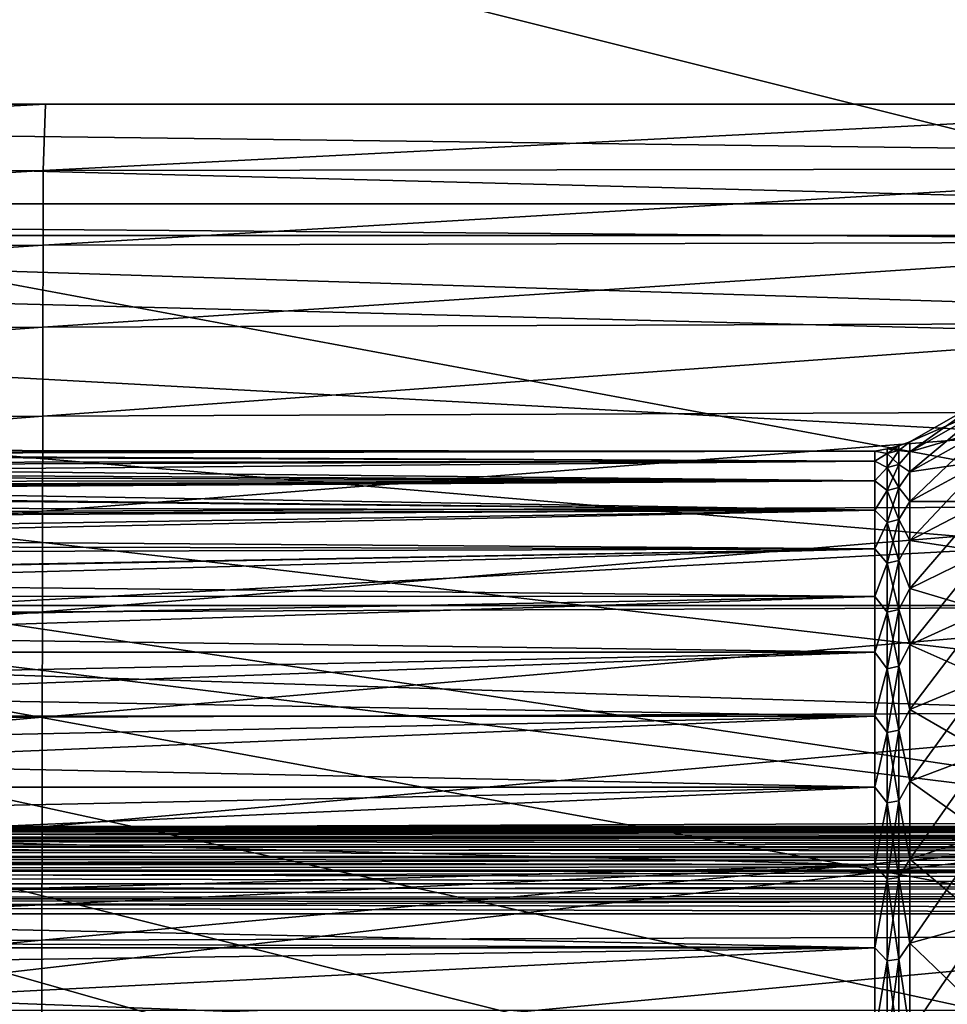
# Model space of a CAD drawing. Header units: metres. Extents: x -258 to 72, y -72 to 102.
# Tile 82 of 256: x -47 to -36, y 5 to 16. Entities that reach past the tile are written whole.
import ezdxf

# ---------------------------------------------------------------- set-up
doc = ezdxf.new("R2010")
doc.units = ezdxf.units.M
doc.layers.add('solid_FREESTAND_ASM_SW0005', color=7, linetype='CONTINUOUS')

msp = doc.modelspace()

# ---------------------------------------------------------------- linework, layer by layer
at = {"layer": 'solid_FREESTAND_ASM_SW0005'}
for points in [[(71.163025, 13.859069, -887), (-71.163025, 13.859081, -887), (-70.128845, 18.390072, -887)], [(71.163025, 13.859069, -887), (-70.128845, 18.390072, -887), (70.128853, 18.390057, -887)], [(-49.693642, 18.056383, -872.564453), (-50.644699, 13.599597, -872.55304), (-31.274681, 13.446156, -872.155212)], [(-49.693642, 18.056383, -872.564453), (-31.274681, 13.446156, -872.155212), (-30.374804, 16.717783, -872.166016)], [(-76.866859, 13.5, 45.799999), (-18.621225, 13.5, 45.799999), (-76.274048, 15, 44.299999)], [(-76.274048, 15, 44.299999), (-18.621225, 13.5, 45.799999), (-18.039364, 14.268193, 45.031807)], [(-76.274048, 15, 44.299999), (-18.039364, 14.268193, 45.031807), (-17.435596, 15, 44.299999)], [(-76.274048, 15, 44.299999), (-17.435596, 15, 44.299999), (-76.024246, 15, 27.070917)], [(-61.304512, 15, 26.952404), (-76.024246, 15, 27.070917), (-17.435596, 15, 44.299999)], [(-48.464703, 15, 26.838837), (-46.728996, 15, 26.822708), (-61.41959, 14.217963, 25.965853)], [(-61.41959, 14.217963, 25.965853), (-46.728996, 15, 26.822708), (-46.753948, 14.240865, 25.768312)], [(-48.464703, 15, 26.838837), (-61.304512, 15, 26.952404), (-17.435596, 15, 44.299999)], [(-46.728996, 15, 26.822708), (-48.464703, 15, 26.838837), (-17.435596, 15, 44.299999)], [(-46.753948, 14.240865, 25.768312), (-46.728996, 15, 26.822708), (-31.977617, 15, 26.67816)], [(-46.753948, 14.240865, 25.768312), (-31.977617, 15, 26.67816), (-32.088306, 14.261658, 25.557634)], [(-31.977617, 15, 26.67816), (-46.728996, 15, 26.822708), (-17.435596, 15, 44.299999)], [(-61.421856, 13.348899, 25.006723), (-46.753948, 14.240865, 25.768312), (-46.756165, 13.388936, 24.743816)], [(-61.421856, 13.348899, 25.006723), (-61.41959, 14.217963, 25.965853), (-46.753948, 14.240865, 25.768312)], [(-46.756165, 13.388936, 24.743816), (-32.088306, 14.261658, 25.557634), (-32.090473, 13.426138, 24.469397)], [(-46.756165, 13.388936, 24.743816), (-46.753948, 14.240865, 25.768312), (-32.088306, 14.261658, 25.557634)], [(71.904762, 9.271173, -887), (-71.904762, 9.271183, -887), (-71.163025, 13.859081, -887)], [(71.904762, 9.271173, -887), (-71.163025, 13.859081, -887), (71.163025, 13.859069, -887)], [(-76.866859, 13.5, 45.799999), (-18.621225, -13.5, 45.799999), (-19.621469, -11.999912, 45.799999)], [(-76.866859, -13.5, 45.799999), (-18.621225, -13.5, 45.799999), (-76.866859, 13.5, 45.799999)], [(-76.866859, 13.5, 45.799999), (-19.621469, -11.999912, 45.799999), (-20.501156, -10.426056, 45.799999)], [(-76.866859, 13.5, 45.799999), (-20.501156, -10.426056, 45.799999), (-21.254854, -8.788127, 45.799999)], [(-76.866859, 13.5, 45.799999), (-21.254854, -8.788127, 45.799999), (-21.877932, -7.096202, 45.799999)], [(-76.866859, 13.5, 45.799999), (-21.877932, -7.096202, 45.799999), (-22.366564, -5.36067, 45.799999)], [(-76.866859, 13.5, 45.799999), (-22.366564, -5.36067, 45.799999), (-22.717751, -3.592184, 45.799999)], [(-76.866859, 13.5, 45.799999), (-22.717751, -3.592184, 45.799999), (-22.929329, -1.801623, 45.799999)], [(-76.866859, 13.5, 45.799999), (-22.929329, -1.801623, 45.799999), (-23, 0, 45.799999)], [(-76.866859, 13.5, 45.799999), (-23, 0, 45.799999), (-22.929329, 1.801623, 45.799999)], [(-76.866859, 13.5, 45.799999), (-22.929329, 1.801623, 45.799999), (-22.717751, 3.592184, 45.799999)], [(-76.866859, 13.5, 45.799999), (-22.717751, 3.592184, 45.799999), (-22.366564, 5.36067, 45.799999)], [(-76.866859, 13.5, 45.799999), (-22.366564, 5.36067, 45.799999), (-21.877932, 7.096202, 45.799999)], [(-76.866859, 13.5, 45.799999), (-21.877932, 7.096202, 45.799999), (-21.254854, 8.788127, 45.799999)], [(-76.866859, 13.5, 45.799999), (-21.254854, 8.788127, 45.799999), (-20.501156, 10.426056, 45.799999)], [(-76.866859, 13.5, 45.799999), (-20.501156, 10.426056, 45.799999), (-19.621469, 11.999912, 45.799999)], [(-76.866859, 13.5, 45.799999), (-19.621469, 11.999912, 45.799999), (-18.621225, 13.5, 45.799999)], [(-50.644699, 13.599597, -872.55304), (-51.326485, 9.093747, -872.5448), (-31.977926, 10.126695, -872.146729)], [(-50.644699, 13.599597, -872.55304), (-31.977926, 10.126695, -872.146729), (-31.274681, 13.446156, -872.155212)], [(-61.424057, 12.399302, 24.083675), (-46.756165, 13.388936, 24.743816), (-46.758331, 12.451563, 23.758286)], [(-61.424057, 12.399302, 24.083675), (-61.421856, 13.348899, 25.006723), (-46.756165, 13.388936, 24.743816)], [(-46.758331, 12.451563, 23.758286), (-32.090473, 13.426138, 24.469397), (-32.092606, 12.500488, 23.422962)], [(-46.758331, 12.451563, 23.758286), (-46.756165, 13.388936, 24.743816), (-32.090473, 13.426138, 24.469397)], [(-46.760429, 11.436275, 22.820803), (-32.092606, 12.500488, 23.422962), (-32.094681, 11.492691, 22.427898)], [(-46.760429, 11.436275, 22.820803), (-46.758331, 12.451563, 23.758286), (-32.092606, 12.500488, 23.422962)], [(-61.426174, 11.37623, 23.205299), (-46.758331, 12.451563, 23.758286), (-46.760429, 11.436275, 22.820803)], [(-61.426174, 11.37623, 23.205299), (-61.424057, 12.399302, 24.083675), (-46.758331, 12.451563, 23.758286)], [(-36.853588, 11.028519, 30.610493), (-36, 11.515652, 30.535841), (-36, 11.635047, 31.70993)], [(-36.853588, 11.142859, 31.734898), (-36, 11.635047, 31.70993), (-36, 11.635047, 32.890068)], [(-36.853588, 11.028519, 30.610493), (-36, 11.635047, 31.70993), (-36.853588, 11.142859, 31.734898)], [(-36.853588, 11.142859, 32.865101), (-36, 11.635047, 32.890068), (-36, 11.515652, 34.064159)], [(-36.853588, 11.142859, 31.734898), (-36, 11.635047, 32.890068), (-36.853588, 11.142859, 32.865101)], [(-46.76244, 10.350601, 21.940447), (-32.094681, 11.492691, 22.427898), (-32.096684, 10.410732, 21.493771)], [(-46.76244, 10.350601, 21.940447), (-46.760429, 11.436275, 22.820803), (-32.094681, 11.492691, 22.427898)], [(-36.853588, 10.80101, 29.503424), (-36, 11.27809, 29.379868), (-36, 11.515652, 30.535841)], [(-36.853588, 10.80101, 29.503424), (-36, 11.515652, 30.535841), (-36.853588, 11.028519, 30.610493)], [(-36.853588, 11.028519, 33.989506), (-36, 11.515652, 34.064159), (-36, 11.27809, 35.220131)], [(-36.853588, 11.142859, 32.865101), (-36, 11.515652, 34.064159), (-36.853588, 11.028519, 33.989506)], [(-61.428196, 10.286742, 22.380178), (-46.760429, 11.436275, 22.820803), (-46.76244, 10.350601, 21.940447)], [(-61.428196, 10.286742, 22.380178), (-61.426174, 11.37623, 23.205299), (-46.760429, 11.436275, 22.820803)], [(-36.853588, 10.462668, 28.425053), (-36, 10.924805, 28.253872), (-36, 11.27809, 29.379868)], [(-36.853588, 10.462668, 28.425053), (-36, 11.27809, 29.379868), (-36.853588, 10.80101, 29.503424)], [(-36.853588, 10.801011, 35.096573), (-36, 11.27809, 35.220131), (-36, 10.924805, 36.346127)], [(-36.853588, 11.028519, 33.989506), (-36, 11.27809, 35.220131), (-36.853588, 10.801011, 35.096573)], [(-36.979843, 11.044852, 33.387821), (-36.853588, 11.142859, 32.865101), (-36.853588, 11.028519, 33.989506)], [(-36.979843, 11.098293, 32.299999), (-36.853588, 11.142859, 31.734898), (-36.853588, 11.142859, 32.865101)], [(-36.979843, 11.044852, 33.387821), (-36.979843, 11.098293, 32.299999), (-36.853588, 11.142859, 32.865101)], [(-36.979843, 11.044852, 31.212177), (-36.853588, 11.028519, 30.610493), (-36.853588, 11.142859, 31.734898)], [(-36.979843, 11.098293, 32.299999), (-36.979843, 11.044852, 31.212177), (-36.853588, 11.142859, 31.734898)], [(-37.25359, 11.035817, 31.740326), (-56.738377, 11.049458, 32.190498), (-56.720661, 10.997893, 31.228157)], [(-37.25359, 11.035817, 32.859673), (-56.72715, 11.017076, 33.152363), (-56.738377, 11.049458, 32.190498)], [(-37.25359, 11.035817, 31.740326), (-37.25359, 11.035817, 32.859673), (-56.738377, 11.049458, 32.190498)], [(-37.25359, 11.035817, 32.859673), (-37.25359, 10.922575, 33.973274), (-56.72715, 11.017076, 33.152363)], [(-37.25359, 10.922575, 30.626722), (-37.25359, 11.035817, 31.740326), (-56.720661, 10.997893, 31.228157)], [(-37.11467, 11.062154, 32.299999), (-37.25359, 11.035817, 32.859673), (-37.25359, 11.035817, 31.740326)], [(-37.11467, 11.062154, 32.299999), (-37.11467, 11.008886, 33.384281), (-37.25359, 11.035817, 32.859673)], [(-37.11467, 11.008886, 31.215719), (-37.11467, 11.062154, 32.299999), (-37.25359, 11.035817, 31.740326)], [(-37.11467, 11.008886, 33.384281), (-37.25359, 10.922575, 33.973274), (-37.25359, 11.035817, 32.859673)], [(-37.11467, 11.008886, 31.215719), (-37.25359, 11.035817, 31.740326), (-37.25359, 10.922575, 30.626722)], [(-36.979843, 11.098293, 32.299999), (-37.11467, 11.062154, 32.299999), (-37.11467, 11.008886, 31.215719)], [(-36.979843, 11.044852, 33.387821), (-37.11467, 11.062154, 32.299999), (-36.979843, 11.098293, 32.299999)], [(-36.979843, 11.098293, 32.299999), (-37.11467, 11.008886, 31.215719), (-36.979843, 11.044852, 31.212177)], [(-36.979843, 11.044852, 33.387821), (-37.11467, 11.008886, 33.384281), (-37.11467, 11.062154, 32.299999)], [(-36.979843, 10.885043, 34.465168), (-37.11467, 11.008886, 33.384281), (-36.979843, 11.044852, 33.387821)], [(-36.979843, 11.044852, 31.212177), (-37.11467, 11.008886, 31.215719), (-37.11467, 10.849598, 30.14188)], [(-36.979843, 11.044852, 31.212177), (-37.11467, 10.849598, 30.14188), (-36.979843, 10.885043, 30.13483)], [(-36.979843, 10.885043, 34.465168), (-36.979843, 11.044852, 33.387821), (-36.853588, 11.028519, 33.989506)], [(-36.979843, 11.044852, 31.212177), (-36.979843, 10.885043, 30.13483), (-36.853588, 11.028519, 30.610493)], [(-36.979843, 10.885043, 34.465168), (-36.853588, 11.028519, 33.989506), (-36.853588, 10.801011, 35.096573)], [(-36.979843, 10.885043, 30.13483), (-36.853588, 10.80101, 29.503424), (-36.853588, 11.028519, 30.610493)], [(-37.25359, 10.922575, 33.973274), (-56.689121, 10.898593, 34.122959), (-56.72715, 11.017076, 33.152363)], [(-37.25359, 10.922575, 30.626722), (-56.720661, 10.997893, 31.228157), (-56.677719, 10.859387, 30.256424)], [(-37.25359, 10.922575, 33.973274), (-37.25359, 10.697252, 35.06971), (-56.689121, 10.898593, 34.122959)], [(-37.25359, 10.922575, 30.626722), (-56.677719, 10.859387, 30.256424), (-56.650066, 10.756532, 29.770273)], [(-37.25359, 10.697252, 29.530289), (-37.25359, 10.922575, 30.626722), (-56.650066, 10.756532, 29.770273)], [(-37.11467, 11.008886, 33.384281), (-37.11467, 10.849598, 34.458118), (-37.25359, 10.922575, 33.973274)], [(-37.11467, 10.849598, 30.14188), (-37.11467, 11.008886, 31.215719), (-37.25359, 10.922575, 30.626722)], [(-37.11467, 10.849598, 34.458118), (-37.25359, 10.697252, 35.06971), (-37.25359, 10.922575, 33.973274)], [(-37.11467, 10.849598, 30.14188), (-37.25359, 10.922575, 30.626722), (-37.25359, 10.697252, 29.530289)], [(-36.979843, 10.885043, 34.465168), (-37.11467, 10.849598, 34.458118), (-37.11467, 11.008886, 33.384281)], [(-36.853588, 10.016966, 27.386442), (-36, 10.459414, 27.16939), (-36, 10.924805, 28.253872)], [(-36.853588, 10.016966, 27.386442), (-36, 10.924805, 28.253872), (-36.853588, 10.462668, 28.425053)], [(-36.853588, 10.462669, 36.174946), (-36, 10.924805, 36.346127), (-36, 10.459414, 37.430611)], [(-36.853588, 10.801011, 35.096573), (-36, 10.924805, 36.346127), (-36.853588, 10.462669, 36.174946)], [(-37.25359, 10.697252, 35.06971), (-56.662792, 10.805908, 34.60973), (-56.689121, 10.898593, 34.122959)], [(-37.25359, 10.697252, 35.06971), (-56.634342, 10.691004, 35.093731), (-56.662792, 10.805908, 34.60973)], [(-37.11467, 10.849598, 34.458118), (-37.11467, 10.585821, 35.511173), (-37.25359, 10.697252, 35.06971)], [(-37.11467, 10.585821, 29.088827), (-37.11467, 10.849598, 30.14188), (-37.25359, 10.697252, 29.530289)], [(-36.979843, 10.620405, 35.521664), (-37.11467, 10.849598, 34.458118), (-36.979843, 10.885043, 34.465168)], [(-36.979843, 10.885043, 30.13483), (-37.11467, 10.849598, 30.14188), (-37.11467, 10.585821, 29.088827)], [(-36.979843, 10.885043, 30.13483), (-37.11467, 10.585821, 29.088827), (-36.979843, 10.620405, 29.078335)], [(-36.979843, 10.620405, 35.521664), (-37.11467, 10.585821, 35.511173), (-37.11467, 10.849598, 34.458118)], [(-36.979843, 10.620405, 35.521664), (-36.979843, 10.885043, 34.465168), (-36.853588, 10.801011, 35.096573)], [(-36.979843, 10.885043, 30.13483), (-36.979843, 10.620405, 29.078335), (-36.853588, 10.80101, 29.503424)], [(-36.979843, 10.620405, 35.521664), (-36.853588, 10.801011, 35.096573), (-36.853588, 10.462669, 36.174946)], [(-36.979843, 10.620405, 29.078335), (-36.853588, 10.462668, 28.425053), (-36.853588, 10.80101, 29.503424)], [(-37.25359, 10.697252, 29.530289), (-56.650066, 10.756532, 29.770273), (-56.621338, 10.631201, 29.286684)], [(-37.25359, 10.697252, 35.06971), (-37.25359, 10.362162, 36.137722), (-56.634342, 10.691004, 35.093731)], [(-37.25359, 10.362162, 36.137722), (-56.606609, 10.555118, 35.569862), (-56.634342, 10.691004, 35.093731)], [(-37.25359, 10.697252, 29.530289), (-56.61898, 10.602894, 29.188547), (-56.623459, 10.573704, 29.09075)], [(-37.25359, 10.362161, 28.462276), (-37.25359, 10.697252, 29.530289), (-56.623459, 10.573704, 29.09075)], [(-37.25359, 10.697252, 29.530289), (-56.621338, 10.631201, 29.286684), (-56.61898, 10.602894, 29.188547)], [(-37.11467, 10.585821, 35.511173), (-37.25359, 10.362162, 36.137722), (-37.25359, 10.697252, 35.06971)], [(-37.11467, 10.585821, 29.088827), (-37.25359, 10.697252, 29.530289), (-37.25359, 10.362161, 28.462276)], [(-37.25359, 10.362161, 28.462276), (-56.623459, 10.573704, 29.09075), (-56.704021, 10.297727, 28.292591)], [(-37.11467, 10.585821, 35.511173), (-37.11467, 10.220098, 36.533302), (-37.25359, 10.362162, 36.137722)], [(-37.11467, 10.220098, 28.066696), (-37.11467, 10.585821, 29.088827), (-37.25359, 10.362161, 28.462276)], [(-36.979843, 10.253487, 36.547134), (-37.11467, 10.585821, 35.511173), (-36.979843, 10.620405, 35.521664)], [(-36.979843, 10.620405, 29.078335), (-37.11467, 10.585821, 29.088827), (-37.11467, 10.220098, 28.066696)], [(-36.979843, 10.620405, 29.078335), (-37.11467, 10.220098, 28.066696), (-36.979843, 10.253487, 28.052866)], [(-36.979843, 10.253487, 36.547134), (-37.11467, 10.220098, 36.533302), (-37.11467, 10.585821, 35.511173)], [(-36.979843, 10.253487, 36.547134), (-36.979843, 10.620405, 35.521664), (-36.853588, 10.462669, 36.174946)], [(-36.979843, 10.620405, 29.078335), (-36.979843, 10.253487, 28.052866), (-36.853588, 10.462668, 28.425053)], [(-37.25359, 10.362162, 36.137722), (-56.582977, 10.401425, 36.029995), (-56.606609, 10.555118, 35.569862)], [(-36.979843, 10.253487, 36.547134), (-36.853588, 10.462669, 36.174946), (-36.853588, 10.016967, 37.213554)], [(-36.979843, 10.253487, 28.052866), (-36.853588, 10.016966, 27.386442), (-36.853588, 10.462668, 28.425053)], [(-36.853588, 10.462669, 36.174946), (-36, 10.459414, 37.430611), (-36.853588, 10.016967, 37.213554)], [(-36.853588, 9.468476, 26.398252), (-36, 9.886707, 26.137571), (-36, 10.459414, 27.16939)], [(-36.853588, 9.468476, 26.398252), (-36, 10.459414, 27.16939), (-36.853588, 10.016966, 27.386442)], [(-36.853588, 10.016967, 37.213554), (-36, 10.459414, 37.430611), (-36, 9.886707, 38.462429)], [(-61.430099, 9.137897, 21.616903), (-46.76244, 10.350601, 21.940447), (-46.764347, 9.202071, 21.126307)], [(-61.430099, 9.137897, 21.616903), (-61.428196, 10.286742, 22.380178), (-46.76244, 10.350601, 21.940447)], [(-37.25359, 10.362161, 28.462276), (-56.715321, 10.26135, 28.200342), (-56.812607, 9.957194, 27.508677)], [(-37.25359, 9.92074, 27.433643), (-37.25359, 10.362161, 28.462276), (-56.812607, 9.957194, 27.508677)], [(-37.25359, 10.362161, 28.462276), (-56.704021, 10.297727, 28.292591), (-56.715321, 10.26135, 28.200342)], [(-37.25359, 10.362162, 36.137722), (-56.561249, 10.061789, 36.867592), (-56.582977, 10.401425, 36.029995)], [(-37.25359, 10.362162, 36.137722), (-37.25359, 9.920741, 37.166355), (-56.561249, 10.061789, 36.867592)], [(-46.764347, 9.202071, 21.126307), (-32.096684, 10.410732, 21.493771), (-32.098591, 9.262589, 20.63015)], [(-46.764347, 9.202071, 21.126307), (-46.76244, 10.350601, 21.940447), (-32.096684, 10.410732, 21.493771)], [(-37.11467, 10.220098, 36.533302), (-37.25359, 9.920741, 37.166355), (-37.25359, 10.362162, 36.137722)], [(-37.11467, 10.220098, 28.066696), (-37.25359, 10.362161, 28.462276), (-37.25359, 9.92074, 27.433643)], [(-36.979843, 9.787821, 37.5317), (-37.11467, 10.220098, 36.533302), (-36.979843, 10.253487, 36.547134)], [(-36.979843, 10.253487, 28.052866), (-37.11467, 10.220098, 28.066696), (-37.11467, 9.755949, 27.085337)], [(-36.979843, 10.253487, 28.052866), (-37.11467, 9.755949, 27.085337), (-36.979843, 9.787821, 27.0683)], [(-36.979843, 9.787821, 37.5317), (-36.979843, 10.253487, 36.547134), (-36.853588, 10.016967, 37.213554)], [(-36.979843, 10.253487, 28.052866), (-36.979843, 9.787821, 27.0683), (-36.853588, 10.016966, 27.386442)], [(-51.326485, 9.093747, -872.5448), (-32.482037, 6.77121, -872.140686), (-31.977926, 10.126695, -872.146729)], [(-37.11467, 10.220098, 36.533302), (-37.11467, 9.755949, 37.514664), (-37.25359, 9.920741, 37.166355)], [(-37.11467, 9.755949, 27.085337), (-37.11467, 10.220098, 28.066696), (-37.25359, 9.92074, 27.433643)], [(-36.979843, 9.787821, 37.5317), (-37.11467, 9.755949, 37.514664), (-37.11467, 10.220098, 36.533302)], [(-37.25359, 9.920741, 37.166355), (-56.561249, 9.574983, 37.815632), (-56.561249, 10.061789, 36.867592)], [(-36.979843, 9.787821, 37.5317), (-36.853588, 10.016967, 37.213554), (-36.853588, 9.468477, 38.201744)], [(-36.979843, 9.787821, 27.0683), (-36.853588, 9.468476, 26.398252), (-36.853588, 10.016966, 27.386442)], [(-36.853588, 10.016967, 37.213554), (-36, 9.886707, 38.462429), (-36.853588, 9.468477, 38.201744)], [(-37.25359, 9.92074, 27.433643), (-56.943954, 9.553181, 26.746691), (-57, 9.378947, 26.457239)], [(-37.25359, 9.377519, 26.454947), (-37.25359, 9.92074, 27.433643), (-57, 9.378947, 26.457239)], [(-37.25359, 9.92074, 27.433643), (-56.842972, 9.863822, 27.319286), (-56.943954, 9.553181, 26.746691)], [(-37.25359, 9.92074, 27.433643), (-56.812607, 9.957194, 27.508677), (-56.842972, 9.863822, 27.319286)], [(-37.25359, 9.920741, 37.166355), (-37.25359, 9.37752, 38.14505), (-56.561249, 9.574983, 37.815632)], [(-37.11467, 9.755949, 37.514664), (-37.25359, 9.37752, 38.14505), (-37.25359, 9.920741, 37.166355)], [(-37.11467, 9.755949, 27.085337), (-37.25359, 9.92074, 27.433643), (-37.25359, 9.377519, 26.454947)], [(-36.979843, 9.227894, 38.465881), (-37.11467, 9.755949, 37.514664), (-36.979843, 9.787821, 37.5317)], [(-36.979843, 9.787821, 27.0683), (-37.11467, 9.755949, 27.085337), (-37.11467, 9.197845, 26.154196)], [(-36.979843, 9.787821, 27.0683), (-37.11467, 9.197845, 26.154196), (-36.979843, 9.227894, 26.134119)], [(-36.979843, 9.227894, 38.465881), (-36.979843, 9.787821, 37.5317), (-36.853588, 9.468477, 38.201744)], [(-36.979843, 9.787821, 27.0683), (-36.979843, 9.227894, 26.134119), (-36.853588, 9.468476, 26.398252)], [(-36.853588, 8.822826, 25.470623), (-36, 9.212557, 25.168991), (-36, 9.886707, 26.137571)], [(-36.853588, 8.822826, 25.470623), (-36, 9.886707, 26.137571), (-36.853588, 9.468476, 26.398252)], [(-36.853588, 9.468477, 38.201744), (-36, 9.886707, 38.462429), (-36, 9.212557, 39.431007)], [(-37.11467, 9.755949, 37.514664), (-37.11467, 9.197845, 38.445805), (-37.25359, 9.37752, 38.14505)], [(-37.11467, 9.197845, 26.154196), (-37.11467, 9.755949, 27.085337), (-37.25359, 9.377519, 26.454947)], [(-36.979843, 9.227894, 38.465881), (-37.11467, 9.197845, 38.445805), (-37.11467, 9.755949, 37.514664)], [(-37.25359, 9.37752, 38.14505), (-56.561249, 8.9991, 38.712387), (-56.561249, 9.574983, 37.815632)], [(-36.979843, 9.227894, 38.465881), (-36.853588, 9.468477, 38.201744), (-36.853588, 8.822828, 39.129375)], [(-36.979843, 9.227894, 26.134119), (-36.853588, 8.822826, 25.470623), (-36.853588, 9.468476, 26.398252)], [(-36.853588, 9.468477, 38.201744), (-36, 9.212557, 39.431007), (-36.853588, 8.822828, 39.129375)], [(-37.25359, 9.377519, 26.454947), (-57, 9.378947, 26.457239), (-57, 8.73957, 25.538164)], [(-37.25359, 8.738071, 25.536228), (-37.25359, 9.377519, 26.454947), (-57, 8.73957, 25.538164)], [(-37.25359, 9.37752, 38.14505), (-37.25359, 8.738072, 39.06377), (-56.561249, 8.9991, 38.712387)], [(-37.11467, 9.197845, 38.445805), (-37.25359, 8.738072, 39.06377), (-37.25359, 9.37752, 38.14505)], [(-37.11467, 9.197845, 26.154196), (-37.25359, 9.377519, 26.454947), (-37.25359, 8.738071, 25.536228)], [(72.351036, 4.645118, -887), (-72.351036, 4.645123, -887), (-71.904762, 9.271183, -887)], [(72.351036, 4.645118, -887), (-71.904762, 9.271183, -887), (71.904762, 9.271173, -887)], [(-46.766125, 7.997925, 20.387774), (-32.098591, 9.262589, 20.63015), (-32.100376, 8.055878, 19.846952)], [(-46.766125, 7.997925, 20.387774), (-46.764347, 9.202071, 21.126307), (-32.098591, 9.262589, 20.63015)], [(-36.979843, 8.579097, 39.340683), (-37.11467, 9.197845, 38.445805), (-36.979843, 9.227894, 38.465881)], [(-36.979843, 9.227894, 26.134119), (-37.11467, 9.197845, 26.154196), (-37.11467, 8.551161, 25.282244)], [(-36.979843, 9.227894, 26.134119), (-37.11467, 8.551161, 25.282244), (-36.979843, 8.579097, 25.259317)], [(-36.979843, 8.579097, 39.340683), (-36.979843, 9.227894, 38.465881), (-36.853588, 8.822828, 39.129375)], [(-36.979843, 9.227894, 26.134119), (-36.979843, 8.579097, 25.259317), (-36.853588, 8.822826, 25.470623)], [(-61.431873, 7.936532, 20.924335), (-46.764347, 9.202071, 21.126307), (-46.766125, 7.997925, 20.387774)], [(-61.431873, 7.936532, 20.924335), (-61.430099, 9.137897, 21.616903), (-46.764347, 9.202071, 21.126307)], [(-37.11467, 9.197845, 38.445805), (-37.11467, 8.551161, 39.317757), (-37.25359, 8.738072, 39.06377)], [(-37.11467, 8.551161, 25.282244), (-37.11467, 9.197845, 26.154196), (-37.25359, 8.738071, 25.536228)], [(-36.979843, 8.579097, 39.340683), (-37.11467, 8.551161, 39.317757), (-37.11467, 9.197845, 38.445805)], [(-36.853588, 8.086643, 24.613071), (-36, 8.443857, 24.273558), (-36, 9.212557, 25.168991)], [(-36.853588, 8.086643, 24.613071), (-36, 9.212557, 25.168991), (-36.853588, 8.822826, 25.470623)], [(-36.853588, 8.822828, 39.129375), (-36, 9.212557, 39.431007), (-36, 8.443857, 40.326443)], [(-37.25359, 8.738072, 39.06377), (-56.561249, 8.3395, 39.5495), (-56.561249, 8.9991, 38.712387)], [(-51.326485, 9.093747, -872.5448), (-51.736538, 4.55509, -872.539917), (-32.482037, 6.77121, -872.140686)], [(-36.979843, 8.579097, 39.340683), (-36.853588, 8.822828, 39.129375), (-36.853588, 8.086644, 39.986927)], [(-36.979843, 8.579097, 25.259317), (-36.853588, 8.086643, 24.613071), (-36.853588, 8.822826, 25.470623)], [(-36.853588, 8.822828, 39.129375), (-36, 8.443857, 40.326443), (-36.853588, 8.086644, 39.986927)], [(-37.25359, 8.738071, 25.536228), (-57, 8.73957, 25.538164), (-57, 8.010458, 24.688492)], [(-37.25359, 8.00896, 24.686914), (-37.25359, 8.738071, 25.536228), (-57, 8.010458, 24.688492)], [(-37.25359, 8.738072, 39.06377), (-37.25359, 8.008962, 39.913082), (-56.561249, 8.3395, 39.5495)], [(-37.11467, 8.551161, 39.317757), (-37.25359, 8.008962, 39.913082), (-37.25359, 8.738072, 39.06377)], [(-37.11467, 8.551161, 25.282244), (-37.25359, 8.738071, 25.536228), (-37.25359, 8.00896, 24.686914)], [(-37.11467, 8.551161, 39.317757), (-37.11467, 7.822124, 40.122124), (-37.25359, 8.008962, 39.913082)], [(-37.11467, 7.822124, 24.477877), (-37.11467, 8.551161, 25.282244), (-37.25359, 8.00896, 24.686914)], [(-36.979843, 7.847679, 40.147678), (-37.11467, 8.551161, 39.317757), (-36.979843, 8.579097, 39.340683)], [(-36.979843, 8.579097, 25.259317), (-37.11467, 8.551161, 25.282244), (-37.11467, 7.822124, 24.477877)], [(-36.979843, 8.579097, 25.259317), (-37.11467, 7.822124, 24.477877), (-36.979843, 7.847679, 24.452322)], [(-36.979843, 7.847679, 40.147678), (-37.11467, 7.822124, 40.122124), (-37.11467, 8.551161, 39.317757)], [(-36.979843, 7.847679, 40.147678), (-36.979843, 8.579097, 39.340683), (-36.853588, 8.086644, 39.986927)], [(-36.979843, 8.579097, 25.259317), (-36.979843, 7.847679, 24.452322), (-36.853588, 8.086643, 24.613071)], [(-36.853588, 7.267479, 23.834398), (-36, 7.588509, 23.460485), (-36, 8.443857, 24.273558)], [(-36.853588, 7.267479, 23.834398), (-36, 8.443857, 24.273558), (-36.853588, 8.086643, 24.613071)], [(-36.853588, 8.086644, 39.986927), (-36, 8.443857, 40.326443), (-36, 7.588509, 41.139515)], [(-37.25359, 8.008962, 39.913082), (-56.561249, 7.602332, 40.319168), (-56.561249, 8.3395, 39.5495)], [(-61.433483, 6.689056, 20.311871), (-46.766125, 7.997925, 20.387774), (-46.767746, 6.744902, 19.734802)], [(-61.433483, 6.689056, 20.311871), (-61.431873, 7.936532, 20.924335), (-46.766125, 7.997925, 20.387774)], [(-37.25359, 8.00896, 24.686914), (-57, 8.010458, 24.688492), (-57, 7.199091, 23.916946)], [(-37.25359, 7.197666, 23.915722), (-37.25359, 8.00896, 24.686914), (-57, 7.199091, 23.916946)], [(-37.25359, 8.008962, 39.913082), (-37.25359, 7.197667, 40.684277), (-56.561249, 7.602332, 40.319168)], [(-46.767746, 6.744902, 19.734802), (-32.100376, 8.055878, 19.846952), (-32.102013, 6.797643, 19.154654)], [(-46.767746, 6.744902, 19.734802), (-46.766125, 7.997925, 20.387774), (-32.100376, 8.055878, 19.846952)], [(-37.11467, 7.822124, 40.122124), (-37.25359, 7.197667, 40.684277), (-37.25359, 8.008962, 39.913082)], [(-37.11467, 7.822124, 24.477877), (-37.25359, 8.00896, 24.686914), (-37.25359, 7.197666, 23.915722)], [(-36.979843, 7.847679, 40.147678), (-36.853588, 8.086644, 39.986927), (-36.853588, 7.267481, 40.765598)], [(-36.979843, 7.847679, 24.452322), (-36.853588, 7.267479, 23.834398), (-36.853588, 8.086643, 24.613071)], [(-36.853588, 8.086644, 39.986927), (-36, 7.588509, 41.139515), (-36.853588, 7.267481, 40.765598)], [(-37.11467, 7.822124, 40.122124), (-37.11467, 7.017756, 40.851162), (-37.25359, 7.197667, 40.684277)], [(-37.11467, 7.017756, 23.74884), (-37.11467, 7.822124, 24.477877), (-37.25359, 7.197666, 23.915722)], [(-36.979843, 7.040683, 40.879097), (-37.11467, 7.822124, 40.122124), (-36.979843, 7.847679, 40.147678)], [(-36.979843, 7.847679, 24.452322), (-37.11467, 7.822124, 24.477877), (-37.11467, 7.017756, 23.74884)], [(-36.979843, 7.847679, 24.452322), (-37.11467, 7.017756, 23.74884), (-36.979843, 7.040683, 23.720903)], [(-36.979843, 7.040683, 40.879097), (-37.11467, 7.017756, 40.851162), (-37.11467, 7.822124, 40.122124)], [(-36.979843, 7.040683, 40.879097), (-36.979843, 7.847679, 40.147678), (-36.853588, 7.267481, 40.765598)], [(-36.979843, 7.847679, 24.452322), (-36.979843, 7.040683, 23.720903), (-36.853588, 7.267479, 23.834398)], [(-37.25359, 7.197667, 40.684277), (-56.561249, 6.794464, 41.014229), (-56.561249, 7.602332, 40.319168)], [(-36.853588, 6.373742, 23.142595), (-36, 6.655289, 22.738115), (-36, 7.588509, 23.460485)], [(-36.853588, 6.373742, 23.142595), (-36, 7.588509, 23.460485), (-36.853588, 7.267479, 23.834398)], [(-36.853588, 7.267481, 40.765598), (-36, 7.588509, 41.139515), (-36, 6.655289, 41.861885)], [(-37.25359, 7.197666, 23.915722), (-57, 7.199091, 23.916946), (-57, 6.313822, 23.231474)], [(-36.979843, 7.040683, 40.879097), (-36.853588, 7.267481, 40.765598), (-36.853588, 6.373744, 41.457405)], [(-36.979843, 7.040683, 23.720903), (-36.853588, 6.373742, 23.142595), (-36.853588, 7.267479, 23.834398)], [(-36.853588, 7.267481, 40.765598), (-36, 6.655289, 41.861885), (-36.853588, 6.373744, 41.457405)], [(-37.25359, 6.312513, 23.230564), (-37.25359, 7.197666, 23.915722), (-57, 6.313822, 23.231474)], [(-37.25359, 7.197667, 40.684277), (-37.25359, 6.312515, 41.369434), (-56.561249, 6.794464, 41.014229)], [(-37.11467, 7.017756, 40.851162), (-37.25359, 6.312515, 41.369434), (-37.25359, 7.197667, 40.684277)], [(-37.11467, 7.017756, 23.74884), (-37.25359, 7.197666, 23.915722), (-37.25359, 6.312513, 23.230564)], [(-37.11467, 7.017756, 40.851162), (-37.11467, 6.145803, 41.497845), (-37.25359, 6.312515, 41.369434)], [(-37.11467, 6.145803, 23.102156), (-37.11467, 7.017756, 23.74884), (-37.25359, 6.312513, 23.230564)], [(-36.979843, 6.165882, 41.527893), (-37.11467, 7.017756, 40.851162), (-36.979843, 7.040683, 40.879097)], [(-36.979843, 7.040683, 23.720903), (-37.11467, 7.017756, 23.74884), (-37.11467, 6.145803, 23.102156)], [(-36.979843, 7.040683, 23.720903), (-37.11467, 6.145803, 23.102156), (-36.979843, 6.165882, 23.072105)], [(-36.979843, 6.165882, 41.527893), (-37.11467, 6.145803, 41.497845), (-37.11467, 7.017756, 40.851162)], [(-36.979843, 6.165882, 41.527893), (-36.979843, 7.040683, 40.879097), (-36.853588, 6.373744, 41.457405)], [(-36.979843, 7.040683, 23.720903), (-36.979843, 6.165882, 23.072105), (-36.853588, 6.373742, 23.142595)], [(-86.5, 6.75, 104.550003), (-24.43742, 6.75, 110.550003), (-24.43742, 6.75, 104.550003)], [(-86.5, 6.734808, 110.723648), (-24.43742, 6.734808, 110.723648), (-24.43742, 6.75, 110.550003)], [(-86.5, 6.75, 110.550003), (-86.5, 6.734808, 110.723648), (-24.43742, 6.75, 110.550003)], [(-86.5, 6.75, 104.550003), (-86.5, 6.75, 110.550003), (-24.43742, 6.75, 110.550003)], [(-24.441452, 6.747802, 104.483742), (-86.5, 6.75, 104.550003), (-24.43742, 6.75, 104.550003)], [(-24.441452, 6.747802, 104.483742), (-24.455061, 6.74064, 104.413498), (-86.5, 6.75, 104.550003)], [(-86.5, 6.734808, 104.37635), (-86.5, 6.75, 104.550003), (-24.455061, 6.74064, 104.413498)], [(-37.25359, 6.312515, 41.369434), (-56.585938, 6.332391, 41.355568), (-56.561249, 6.794464, 41.014229)], [(-51.736538, 4.55509, -872.539917), (-32.785225, 3.391637, -872.137024), (-32.482037, 6.77121, -872.140686)], [(-46.769188, 5.449687, 19.177399), (-32.102013, 6.797643, 19.154654), (-32.103474, 5.494873, 18.563774)], [(-46.769188, 5.449687, 19.177399), (-46.767746, 6.744902, 19.734802), (-32.102013, 6.797643, 19.154654)], [(-86.5, 6.734808, 104.37635), (-24.455061, 6.74064, 104.413498), (-24.47934, 6.727646, 104.339745)], [(-86.5, 6.689692, 110.892021), (-24.43742, 6.689633, 110.892181), (-24.43742, 6.734808, 110.723648)], [(-86.5, 6.734808, 110.723648), (-86.5, 6.689692, 110.892021), (-24.43742, 6.734808, 110.723648)], [(-86.5, 6.734808, 104.37635), (-24.47934, 6.727646, 104.339745), (-24.516048, 6.707818, 104.262619)], [(-86.5, 6.689692, 104.207977), (-86.5, 6.734808, 104.37635), (-24.516048, 6.707818, 104.262619)], [(-86.5, 6.689692, 104.207977), (-24.516048, 6.707818, 104.262619), (-24.56843, 6.679336, 104.180763)], [(-86.5, 6.689692, 110.892021), (-86.5, 6.616025, 111.050003), (-24.43742, 6.689633, 110.892181)], [(-86.5, 6.689692, 104.207977), (-24.56843, 6.679336, 104.180763), (-24.640717, 6.639074, 104.092239)], [(-86.5, 6.616025, 104.050003), (-86.5, 6.689692, 104.207977), (-24.640717, 6.639074, 104.092239)], [(-86.5, 6.616025, 111.050003), (-24.43742, 6.615851, 111.050301), (-24.43742, 6.689633, 110.892181)], [(-86.5, 6.616025, 104.050003), (-24.640717, 6.639074, 104.092239), (-24.685871, 6.613581, 104.045792)], [(-61.434902, 5.40183, 19.788969), (-46.767746, 6.744902, 19.734802), (-46.769188, 5.449687, 19.177399)], [(-61.434902, 5.40183, 19.788969), (-61.433483, 6.689056, 20.311871), (-46.767746, 6.744902, 19.734802)], [(-36.853588, 5.414601, 22.544758), (-36, 5.653763, 22.113859), (-36, 6.655289, 22.738115)], [(-36.853588, 5.414601, 22.544758), (-36, 6.655289, 22.738115), (-36.853588, 6.373742, 23.142595)], [(-36.853588, 6.373744, 41.457405), (-36, 6.655289, 41.861885), (-36, 5.653763, 42.486141)], [(-86.5, 6.616025, 111.050003), (-86.5, 6.516045, 111.192787), (-24.43742, 6.615851, 111.050301)], [(-86.5, 6.616025, 104.050003), (-24.737644, 6.583947, 103.998154), (-24.796766, 6.54942, 103.949226)], [(-86.5, 6.516045, 103.907211), (-86.5, 6.616025, 104.050003), (-24.796766, 6.54942, 103.949226)], [(-86.5, 6.616025, 104.050003), (-24.685871, 6.613581, 104.045792), (-24.737644, 6.583947, 103.998154)], [(-86.5, 6.516045, 111.192787), (-24.43742, 6.515708, 111.193192), (-24.43742, 6.615851, 111.050301)], [(-86.5, 6.516045, 103.907211), (-24.796766, 6.54942, 103.949226), (-24.863838, 6.5094, 103.899376)], [(-86.5, 6.516045, 111.192787), (-86.5, 6.392787, 111.316048), (-24.43742, 6.515708, 111.193192)], [(-86.5, 6.516045, 103.907211), (-24.93845, 6.463862, 103.849716), (-25.019695, 6.412896, 103.801285)], [(-86.5, 6.392787, 103.783958), (-86.5, 6.516045, 103.907211), (-25.019695, 6.412896, 103.801285)], [(-86.5, 6.516045, 103.907211), (-24.863838, 6.5094, 103.899376), (-24.93845, 6.463862, 103.849716)], [(-86.5, 6.392787, 111.316048), (-24.43742, 6.392252, 111.31649), (-24.43742, 6.515708, 111.193192)], [(-86.5, 6.392787, 103.783958), (-25.019695, 6.412896, 103.801285), (-25.10668, 6.356545, 103.754951)], [(-86.5, 6.392787, 111.316048), (-86.5, 6.25, 111.416023), (-24.43742, 6.392252, 111.31649)], [(-86.5, 6.392787, 103.783958), (-25.10668, 6.356545, 103.754951), (-25.198149, 6.295297, 103.711754)], [(-86.5, 6.25, 103.683975), (-86.5, 6.392787, 103.783958), (-25.198149, 6.295297, 103.711754)], [(-86.5, 6.25, 111.416023), (-24.43742, 6.249244, 111.416458), (-24.43742, 6.392252, 111.31649)], [(-37.25359, 6.312513, 23.230564), (-57, 6.313822, 23.231474), (-57, 5.363767, 22.639126)], [(-37.25359, 5.362586, 22.63847), (-37.25359, 6.312513, 23.230564), (-57, 5.363767, 22.639126)], [(-37.25359, 6.312515, 41.369434), (-56.665878, 5.769813, 41.723999), (-56.585938, 6.332391, 41.355568)], [(-37.25359, 6.312515, 41.369434), (-37.25359, 5.362588, 41.961529), (-56.665878, 5.769813, 41.723999)], [(-37.11467, 6.145803, 41.497845), (-37.25359, 5.362588, 41.961529), (-37.25359, 6.312515, 41.369434)], [(-37.11467, 6.145803, 23.102156), (-37.25359, 6.312513, 23.230564), (-37.25359, 5.362586, 22.63847)], [(-36.979843, 6.165882, 41.527893), (-36.853588, 6.373744, 41.457405), (-36.853588, 5.414603, 42.055241)], [(-36.979843, 6.165882, 23.072105), (-36.853588, 5.414601, 22.544758), (-36.853588, 6.373742, 23.142595)], [(-36.853588, 6.373744, 41.457405), (-36, 5.653763, 42.486141), (-36.853588, 5.414603, 42.055241)], [(-86.5, 6.25, 103.683975), (-25.198149, 6.295297, 103.711754), (-25.291796, 6.230139, 103.672806)], [(-86.5, 6.25, 111.416023), (-86.5, 6.09202, 111.489693), (-24.43742, 6.249244, 111.416458)], [(-86.5, 6.25, 103.683975), (-25.385355, 6.162202, 103.638908), (-25.476946, 6.092733, 103.610565)], [(-86.5, 6.09202, 103.610306), (-86.5, 6.25, 103.683975), (-25.476946, 6.092733, 103.610565)], [(-86.5, 6.25, 103.683975), (-25.291796, 6.230139, 103.672806), (-25.385355, 6.162202, 103.638908)], [(-86.5, 6.09202, 111.489693), (-24.43742, 6.091036, 111.490051), (-24.43742, 6.249244, 111.416458)], [(-86.5, 6.09202, 103.610306), (-25.476946, 6.092733, 103.610565), (-25.564991, 6.022702, 103.587898)], [(-86.5, 6.09202, 111.489693), (-86.5, 5.923648, 111.534805), (-24.43742, 6.091036, 111.490051)], [(-86.5, 6.09202, 103.610306), (-25.564991, 6.022702, 103.587898), (-25.648653, 5.95269, 103.570755)], [(-86.5, 5.923648, 103.565193), (-86.5, 6.09202, 103.610306), (-25.648653, 5.95269, 103.570755)], [(-86.5, 5.923648, 111.534805), (-24.43742, 5.922445, 111.535019), (-24.43742, 6.091036, 111.490051)], [(-37.11467, 6.145803, 41.497845), (-37.11467, 5.214663, 42.05595), (-37.25359, 5.362588, 41.961529)], [(-37.11467, 5.214663, 22.544052), (-37.11467, 6.145803, 23.102156), (-37.25359, 5.362586, 22.63847)], [(-36.979843, 5.231699, 42.087822), (-37.11467, 6.145803, 41.497845), (-36.979843, 6.165882, 41.527893)], [(-36.979843, 6.165882, 23.072105), (-37.11467, 6.145803, 23.102156), (-37.11467, 5.214663, 22.544052)], [(-36.979843, 6.165882, 23.072105), (-37.11467, 5.214663, 22.544052), (-36.979843, 5.231699, 22.512178)], [(-36.979843, 5.231699, 42.087822), (-37.11467, 5.214663, 42.05595), (-37.11467, 6.145803, 41.497845)], [(-36.979843, 5.231699, 42.087822), (-36.979843, 6.165882, 41.527893), (-36.853588, 5.414603, 42.055241)], [(-36.979843, 6.165882, 23.072105), (-36.979843, 5.231699, 22.512178), (-36.853588, 5.414601, 22.544758)], [(-86.5, 5.923648, 103.565193), (-25.648653, 5.95269, 103.570755), (-25.727638, 5.883588, 103.55896)], [(-86.5, 5.923648, 111.534805), (-86.5, 5.75, 111.550003), (-24.43742, 5.922445, 111.535019)], [(-86.5, 5.923648, 103.565193), (-25.868656, 5.75001, 103.550003), (-56.184334, 5.75, 103.550003)], [(-86.5, 5.923648, 103.565193), (-25.801271, 5.815899, 103.552177), (-25.868656, 5.75001, 103.550003)], [(-86.5, 5.923648, 103.565193), (-25.727638, 5.883588, 103.55896), (-25.801271, 5.815899, 103.552177)], [(-24.43742, 5.922445, 111.535019), (-86.5, 5.75, 111.550003), (-24.43742, 5.75, 111.550003)], [(-86.5, 5.75, 111.550003), (-86.5, -5.75, 111.550003), (-24.43742, -5.75, 111.550003)], [(-24.43742, 5.75, 111.550003), (-86.5, 5.75, 111.550003), (-24.43742, -5.75, 111.550003)], [(-37.25359, 5.362588, 41.961529), (-56.728287, 5.447378, 41.913979), (-56.665878, 5.769813, 41.723999)], [(-56.184334, -5.75, 103.550003), (-25.868656, 5.75001, 103.550003), (-26.203732, 3.95151, 103.550003)], [(-56.184334, 5.75, 103.550003), (-25.868656, 5.75001, 103.550003), (-56.184334, -5.75, 103.550003)], [(-36.853588, 4.399899, 22.047022), (-36, 4.59423, 21.594135), (-36, 5.653763, 22.113859)], [(-36.853588, 4.399899, 22.047022), (-36, 5.653763, 22.113859), (-36.853588, 5.414601, 22.544758)], [(-36.853588, 5.414603, 42.055241), (-36, 5.653763, 42.486141), (-36, 4.59423, 43.005867)], [(-61.436104, 4.0813, 19.365108), (-46.769188, 5.449687, 19.177399), (-46.770412, 4.119072, 18.725595)], [(-61.436104, 4.0813, 19.365108), (-61.434902, 5.40183, 19.788969), (-46.769188, 5.449687, 19.177399)], [(-37.25359, 5.362588, 41.961529), (-56.805454, 5.096658, 42.104416), (-56.728287, 5.447378, 41.913979)], [(-46.770412, 4.119072, 18.725595), (-32.103474, 5.494873, 18.563774), (-32.104721, 4.154687, 18.084873)], [(-46.770412, 4.119072, 18.725595), (-46.769188, 5.449687, 19.177399), (-32.103474, 5.494873, 18.563774)], [(-36.979843, 5.231699, 42.087822), (-36.853588, 5.414603, 42.055241), (-36.853588, 4.399901, 42.552979)], [(-36.979843, 5.231699, 22.512178), (-36.853588, 4.399899, 22.047022), (-36.853588, 5.414601, 22.544758)], [(-36.853588, 5.414603, 42.055241), (-36, 4.59423, 43.005867), (-36.853588, 4.399901, 42.552979)], [(-37.25359, 5.362586, 22.63847), (-57, 5.363767, 22.639126), (-57, 4.358649, 22.145952)], [(-37.25359, 4.357632, 22.145515), (-37.25359, 5.362586, 22.63847), (-57, 4.358649, 22.145952)], [(-37.25359, 5.362588, 41.961529), (-37.25359, 4.357634, 42.454483), (-56.805454, 5.096658, 42.104416)], [(-37.11467, 5.214663, 42.05595), (-37.25359, 4.357634, 42.454483), (-37.25359, 5.362588, 41.961529)], [(-37.11467, 5.214663, 22.544052), (-37.25359, 5.362586, 22.63847), (-37.25359, 4.357632, 22.145515)], [(-37.11467, 5.214663, 42.05595), (-37.11467, 4.233303, 42.520096), (-37.25359, 4.357634, 42.454483)], [(-37.11467, 4.233303, 22.079903), (-37.11467, 5.214663, 22.544052), (-37.25359, 4.357632, 22.145515)], [(-36.979843, 4.247133, 42.553486), (-37.11467, 5.214663, 42.05595), (-36.979843, 5.231699, 42.087822)], [(-36.979843, 5.231699, 22.512178), (-37.11467, 5.214663, 22.544052), (-37.11467, 4.233303, 22.079903)], [(-36.979843, 5.231699, 22.512178), (-37.11467, 4.233303, 22.079903), (-36.979843, 4.247133, 22.046515)], [(-36.979843, 4.247133, 42.553486), (-37.11467, 4.233303, 42.520096), (-37.11467, 5.214663, 42.05595)], [(-36.979843, 4.247133, 42.553486), (-36.979843, 5.231699, 42.087822), (-36.853588, 4.399901, 42.552979)], [(-36.979843, 5.231699, 22.512178), (-36.979843, 4.247133, 22.046515), (-36.853588, 4.399899, 22.047022)], [(-37.25359, 4.357634, 42.454483), (-56.89658, 4.7165, 42.292854), (-56.805454, 5.096658, 42.104416)]]:
    msp.add_3dface(points, dxfattribs=at)

doc.saveas('drawing.dxf')
